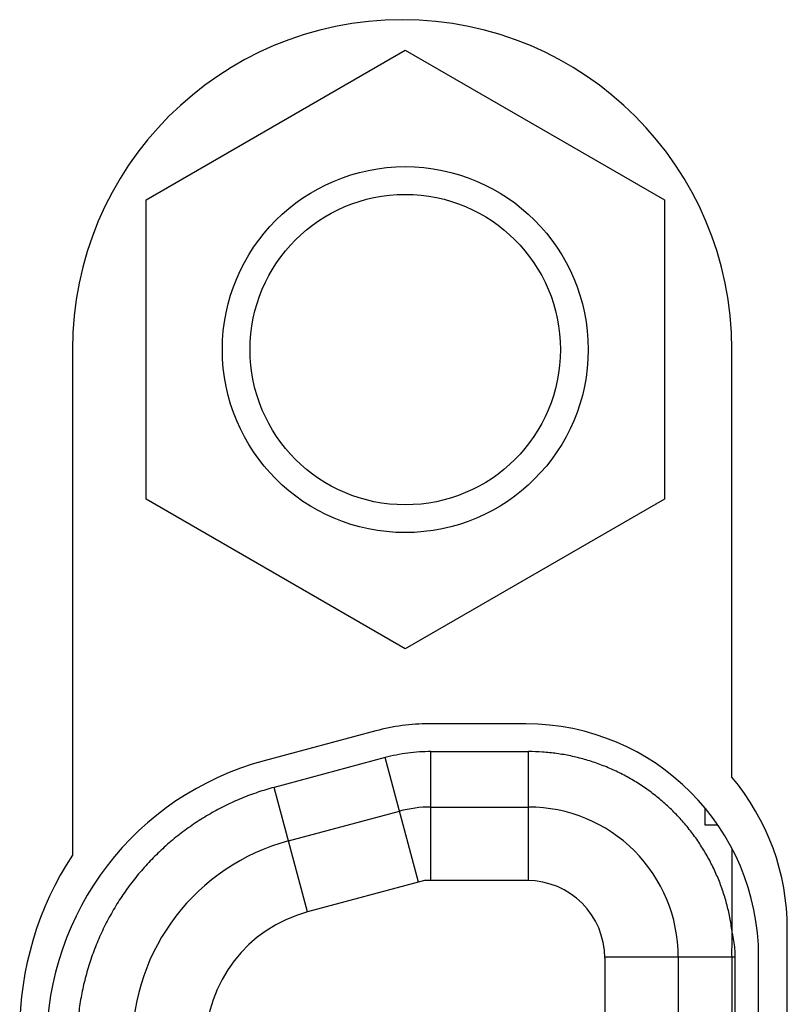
# Model space of a CAD drawing. Header units: inches. Extents: x 0 to 34, y 0 to 22.
# Tile 14 of 25: x 11.747 to 12.024, y 12.156 to 12.511. Entities that reach past the tile are written whole.
import ezdxf

# ---------------------------------------------------------------- set-up
doc = ezdxf.new("R2010")
doc.units = ezdxf.units.IN
doc.header["$LTSCALE"] = 1.87
doc.header["$MEASUREMENT"] = 0
doc.layers.get('0').update_dxf_attribs({"linetype": 'CONTINUOUS'})

msp = doc.modelspace()

# ---------------------------------------------------------------- linework, layer by layer
at = {"color": 7, "linetype": 'CONTINUOUS'}
for p, q in [((11.7922240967, 12.4459984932), (11.8857240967, 12.4999807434)), ((11.8857240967, 12.4999807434), (11.9792240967, 12.4459984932)), ((11.7922240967, 12.3380339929), (11.7922240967, 12.4459984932)), ((11.9792240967, 12.4459984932), (11.9792240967, 12.3380339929)), ((11.7655941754, 12.3920205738), (11.7655941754, 12.2096366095)), ((12.0035941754, 12.2377928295), (12.0035941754, 12.3920205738)), ((11.8857240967, 12.2840517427), (11.7922240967, 12.3380339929)), ((11.9792240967, 12.3380339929), (11.8857240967, 12.2840517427)), ((11.9292481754, 12.2570205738), (11.8942481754, 12.2570205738)), ((11.8750955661, 12.2544990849), (11.8348133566, 12.2437054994)), ((11.8949887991, 12.2005160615), (11.8949887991, 12.2470162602)), ((11.8949887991, 12.2470162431), (11.9302240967, 12.2470162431)), ((11.9302240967, 12.2005115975), (11.9302240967, 12.2470162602)), ((11.8784243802, 12.2448354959), (11.8383774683, 12.2341049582)), ((11.8904595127, 12.1999197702), (11.8784243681, 12.2448355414)), ((11.8504126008, 12.1891892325), (11.8383774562, 12.2341050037)), ((11.8435538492, 12.2147864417), (11.8836007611, 12.2255169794)), ((11.8949887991, 12.2270162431), (11.9302240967, 12.2270162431)), ((11.9938907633, 12.2205162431), (11.9938907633, 12.226625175)), ((11.9984938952, 12.2205162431), (11.9938907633, 12.2205162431)), ((12.0037240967, 12.1816040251), (12.0037240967, 12.2118557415)), ((11.8926848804, 12.2005162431), (11.8504125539, 12.1891894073)), ((11.9297240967, 12.2005162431), (11.8926848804, 12.2005162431)), ((12.0235941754, 11.6510205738), (12.0235941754, 12.1830205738)), ((11.9577185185, 12.1730162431), (12.0047958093, 12.1730162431)), ((11.9577240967, 12.1725162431), (11.9577240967, 11.6615162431)), ((11.9842240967, 12.1730162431), (11.9842240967, 11.6610162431)), ((12.0037240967, 12.1280162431), (12.0037240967, 12.1730162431)), ((12.0047958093, 12.1430162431), (12.0047958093, 12.1730162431)), ((12.0132481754, 11.6610205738), (12.0132481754, 12.1730205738))]:
    msp.add_line(p, q, dxfattribs=at)
for radius in [0.066, 0.056]:
    msp.add_circle((11.8857240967, 12.3920162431), radius, dxfattribs=at)
for centre, radius, start, end in [((11.8845941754, 12.3920205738), 0.119, 0, 180), ((11.8942481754, 12.1830205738), 0.074, 90, 105), ((11.9292481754, 12.1730205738), 0.084, 0, 90), ((11.8622481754, 12.1413173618), 0.106, 105, 180), ((11.9385941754, 12.1830205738), 0.085, 0, 40.1191668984), ((11.8949887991, 12.1830162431), 0.044, 90, 105), ((11.9302240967, 12.1730162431), 0.054, 0.0006023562, 90.0007357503), ((11.8632240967, 12.1413760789), 0.076, 105.0001088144, 180.0004524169), ((11.8625941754, 12.1460205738), 0.116, 146.7417184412, 180), ((11.9297240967, 12.1725162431), 0.028, 0.0001361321, 90.0000491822), ((11.8632240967, 12.1413760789), 0.0495, 105.0000433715, 180.0003698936)]:
    msp.add_arc(centre, radius, start, end, dxfattribs=at)
for points, knots in [([(11.8949887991, 12.2470162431), (11.8935948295, 12.2470157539), (11.8908020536, 12.2469232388), (11.8866294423, 12.2465118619), (11.8824925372, 12.2458292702), (11.8797709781, 12.2451958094), (11.8784243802, 12.2448354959)], [0, 0, 0, 0, 0.2496388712, 0.5, 0.7503611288, 1, 1, 1, 1]), ([(12.0037240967, 12.1816040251), (12.0035313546, 12.1832731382), (12.0030242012, 12.1866172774), (12.0019164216, 12.1915900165), (12.0004552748, 12.1965106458), (11.9986497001, 12.2013363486), (11.9965131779, 12.2060266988), (11.9940616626, 12.2105492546), (11.9913093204, 12.2148818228), (11.9882660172, 12.2190089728), (11.984942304, 12.2229147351), (11.9813547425, 12.226582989), (11.9775218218, 12.2299958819), (11.973462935, 12.2331359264), (11.9691977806, 12.2359865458), (11.9647446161, 12.238533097), (11.9601213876, 12.2407667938), (11.9553450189, 12.2426790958), (11.9504388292, 12.2442585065), (11.9454354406, 12.2454936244), (11.940374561, 12.246376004), (11.9352978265, 12.2469015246), (11.9319094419, 12.2470180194), (11.9302240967, 12.2470162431)], [0, 0, 0, 0, 0.0468437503, 0.0942102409, 0.1419306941, 0.1898332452, 0.2377440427, 0.2855087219, 0.3331397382, 0.3807335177, 0.4283572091, 0.476007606, 0.5236697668, 0.5713273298, 0.6189647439, 0.6665796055, 0.7142316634, 0.7620006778, 0.8099052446, 0.857812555, 0.9055665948, 0.9530129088, 1, 1, 1, 1]), ([(11.8383774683, 12.2341049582), (11.8363973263, 12.2335806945), (11.8324496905, 12.2323913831), (11.8266311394, 12.2302145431), (11.820919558, 12.2276366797), (11.8153552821, 12.2246706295), (11.8099770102, 12.2213324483), (11.8048214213, 12.2176428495), (11.7999224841, 12.213626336), (11.7953080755, 12.2093082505), (11.7909979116, 12.2047102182), (11.7870056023, 12.1998479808), (11.783343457, 12.194733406), (11.7800198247, 12.1893816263), (11.7770458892, 12.1838099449), (11.7744367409, 12.1780422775), (11.7722089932, 12.1721107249), (11.7703774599, 12.166053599), (11.7689529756, 12.1599117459), (11.76794143, 12.1537275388), (11.7673448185, 12.1475442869), (11.767217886, 12.1434239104), (11.7672240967, 12.1413760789)], [0, 0, 0, 0, 0.048910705, 0.0983612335, 0.1482387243, 0.1984284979, 0.2488138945, 0.2992774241, 0.349701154, 0.3999714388, 0.4500707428, 0.5000801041, 0.5500845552, 0.6001653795, 0.6503996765, 0.7007822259, 0.751213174, 0.8015838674, 0.8517720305, 0.9016523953, 0.9511019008, 1, 1, 1, 1]), ([(12.0037240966, 12.1730162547), (12.0034416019, 12.173888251), (12.0036786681, 12.175823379), (12.0037423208, 12.1786563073), (12.0037505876, 12.1806111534), (12.0037240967, 12.1816040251)], [0, 0, 0, 0, 0.3200666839, 0.6531819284, 1, 1, 1, 1]), ([(12.0047958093, 12.1730162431), (12.0047960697, 12.1739623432), (12.0047143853, 12.1758746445), (12.0043581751, 12.1787466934), (12.0039608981, 12.1806533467), (12.0037240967, 12.1816040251)], [0, 0, 0, 0, 0.3272368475, 0.6611324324, 1, 1, 1, 1])]:
    msp.add_open_spline(points, degree=3, knots=knots, dxfattribs=at)

doc.saveas('drawing.dxf')
